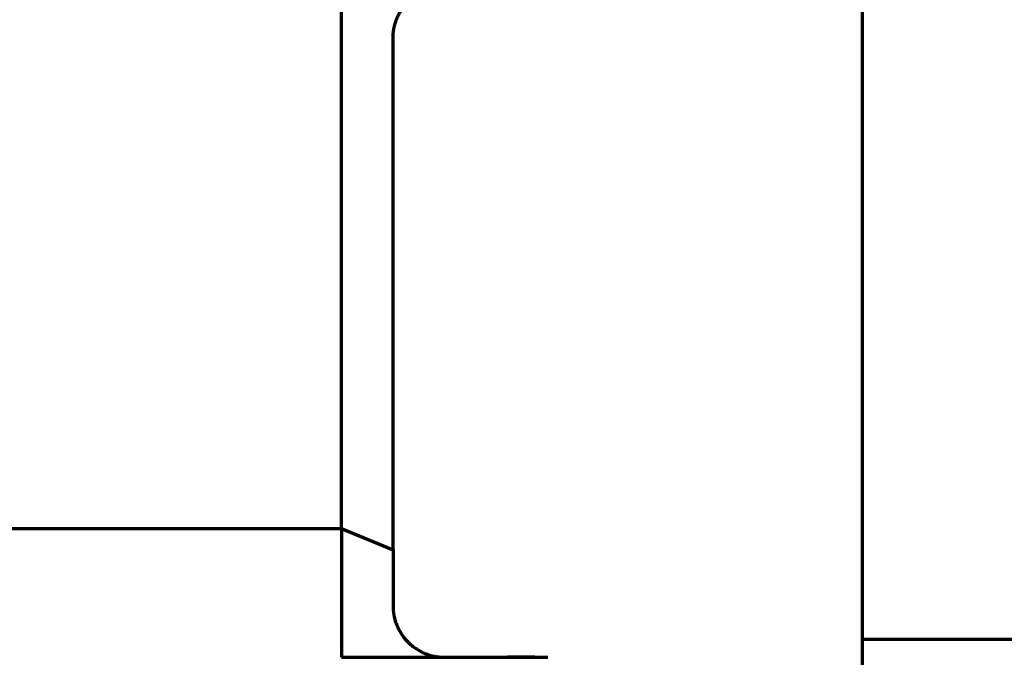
# Model space of a CAD drawing. Header units: millimetres. Extents: x -170 to 6906, y -2212 to 4257.
# Tile 144 of 256: x 4842 to 4881, y -1289 to -1265. Entities that reach past the tile are written whole.
import ezdxf

# ---------------------------------------------------------------- set-up
doc = ezdxf.new("R2010")
doc.units = ezdxf.units.MM
doc.layers.add('1', color=7, linetype='Continuous', true_color=0xffffff)
doc.layers.add('2', color=7, linetype='Continuous', true_color=0xffffff)

msp = doc.modelspace()

# ---------------------------------------------------------------- linework, layer by layer
at = {"color": 0, "lineweight": 18}
msp.add_arc((4772.638, -1241.784), 438.165, 198.70552, 161.36953, dxfattribs=at)
at = {"layer": '1', "color": 0, "linetype": 'Continuous', "lineweight": 70}
for p, q in [((4875.138, -1297.284), (4875.138, -1256.256)), ((4875.139, -1288.784), (4925.638, -1288.784))]:
    msp.add_line(p, q, dxfattribs=at)
at = {"layer": '2', "color": 0, "linetype": 'Continuous', "lineweight": 70}
for p, q in [((4854.938, -1284.483), (4854.938, -1261.483)), ((4856.938, -1285.311), (4856.938, -1265.483)), ((4735.938, -1284.483), (4854.938, -1284.483)), ((4854.938, -1284.483), (4856.938, -1285.311)), ((4854.938, -1284.483), (4854.938, -1289.483)), ((4856.938, -1285.311), (4856.938, -1287.483)), ((4854.938, -1289.483), (4862.938, -1289.483))]:
    msp.add_line(p, q, dxfattribs=at)
msp.add_open_spline([(4856.938, -1265.483), (4856.939, -1265.476), (4856.939, -1265.464), (4856.939, -1265.444), (4856.939, -1265.425), (4856.94, -1265.405), (4856.941, -1265.386), (4856.942, -1265.367), (4856.943, -1265.347), (4856.945, -1265.328), (4856.946, -1265.308), (4856.948, -1265.289), (4856.95, -1265.269), (4856.952, -1265.25), (4856.954, -1265.231), (4856.957, -1265.211), (4856.96, -1265.192), (4856.963, -1265.173), (4856.966, -1265.153), (4856.969, -1265.134), (4856.973, -1265.115), (4856.976, -1265.095), (4856.98, -1265.076), (4856.984, -1265.057), (4856.989, -1265.038), (4856.993, -1265.018), (4856.998, -1264.999), (4857.003, -1264.98), (4857.008, -1264.961), (4857.013, -1264.942), (4857.018, -1264.923), (4857.024, -1264.904), (4857.03, -1264.885), (4857.036, -1264.866), (4857.042, -1264.848), (4857.048, -1264.829), (4857.055, -1264.81), (4857.062, -1264.792), (4857.069, -1264.773), (4857.076, -1264.754), (4857.083, -1264.736), (4857.093, -1264.712), (4857.105, -1264.683), (4857.121, -1264.648), (4857.137, -1264.614), (4857.154, -1264.58), (4857.172, -1264.546), (4857.19, -1264.512), (4857.209, -1264.478), (4857.229, -1264.445), (4857.249, -1264.412), (4857.271, -1264.379), (4857.293, -1264.346), (4857.316, -1264.314), (4857.339, -1264.282), (4857.363, -1264.25), (4857.388, -1264.219), (4857.414, -1264.188), (4857.441, -1264.158), (4857.468, -1264.127), (4857.496, -1264.098), (4857.515, -1264.078), (4857.524, -1264.069)], degree=3, knots=[0, 0, 0, 0, 0.011371, 0.022751, 0.034141, 0.045542, 0.056955, 0.068381, 0.079822, 0.091278, 0.102751, 0.114241, 0.12575, 0.137279, 0.148828, 0.160399, 0.171993, 0.183611, 0.195254, 0.206922, 0.218618, 0.230341, 0.242094, 0.253876, 0.265689, 0.277534, 0.289412, 0.301324, 0.31327, 0.325252, 0.337271, 0.349327, 0.361422, 0.373556, 0.385731, 0.397947, 0.410204, 0.422505, 0.43485, 0.447239, 0.459674, 0.472155, 0.495854, 0.519808, 0.544023, 0.568503, 0.593255, 0.618282, 0.64359, 0.669182, 0.695065, 0.721241, 0.747715, 0.77449, 0.801572, 0.828963, 0.856667, 0.884687, 0.913027, 0.941691, 0.970681, 1, 1, 1, 1], dxfattribs=at)
for points in [[(4856.938, -1287.483), (4856.939, -1287.881), (4857.243, -1288.616), (4857.806, -1289.178), (4858.54, -1289.483), (4858.938, -1289.483)], [(4862.438, -1289.483), (4862.123, -1289.483), (4861.579, -1289.483), (4861.376, -1289.483)]]:
    msp.add_open_spline(points, degree=2, dxfattribs=at)

doc.saveas('drawing.dxf')
